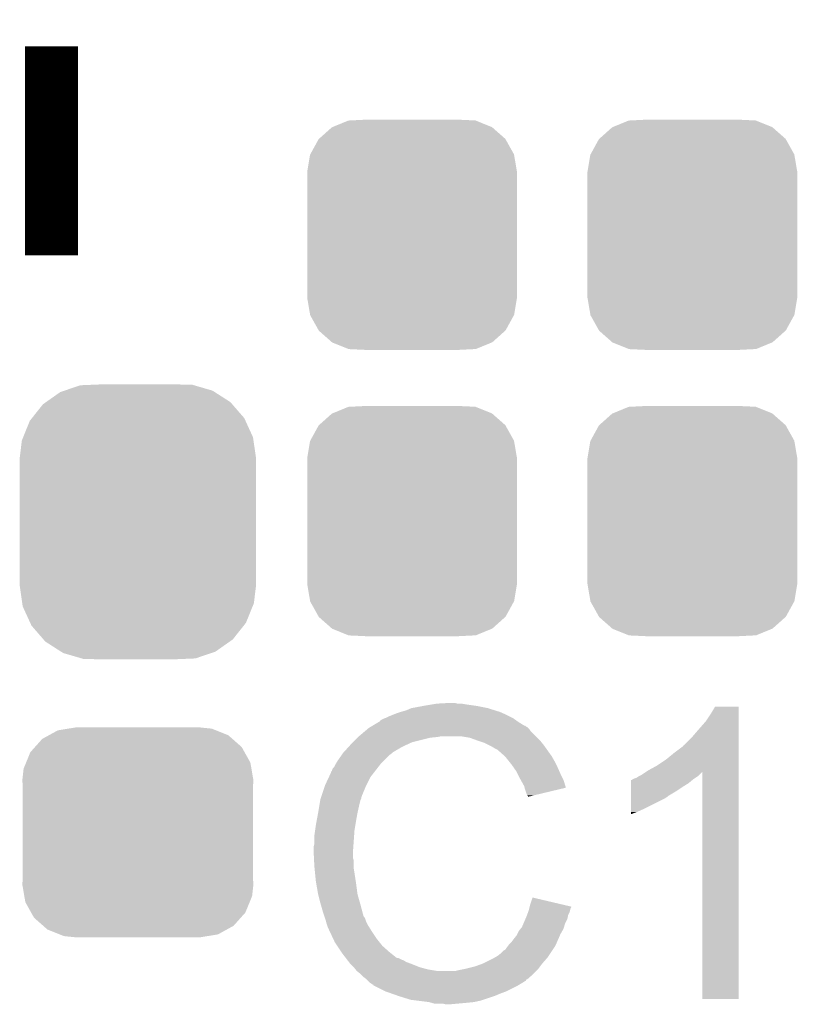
# Model space of a CAD drawing. Extents: x -1.3 to 24.2, y -3.9 to 53.4.
# Tile 41 of 45: x 17.8 to 20.4, y 42.6 to 45.9. Entities that reach past the tile are written whole.
import ezdxf

# ---------------------------------------------------------------- set-up
doc = ezdxf.new("R2010")
doc.units = 0
doc.layers.get('0').update_dxf_attribs({"linetype": 'CONTINUOUS'})
doc.layers.add('LTE_IOT_24_CLICK_V101_GTO', color=11, linetype='CONTINUOUS')
doc.layers.add('LTE_IOT_24_CLICK_V101_GTS', color=8, linetype='CONTINUOUS')

# ---------------------------------------------------------------- blocks, each defined once
blk = doc.blocks.new('CUSTOM_105')
for points in [[(-0.298526, 0.325596), (-0.268438, 0.342124), (0.30335, 0.325596), (0.2622, 0.342124)], [(-0.268438, 0.342124), (-0.233628, 0.347838), (0.2622, 0.342124), (0.247972, 0.347838)], [(-0.233628, 0.347838), (-0.20955, 0.35179), (0.247972, 0.347838), (0.20955, 0.35179)], [(-0.34504, 0.286174), (-0.320744, 0.31339), (0.348152, 0.286174), (0.317222, 0.31339)], [(-0.320744, 0.31339), (-0.298526, 0.325596), (0.317222, 0.31339), (0.30335, 0.325596)], [(-0.37475, 0.234078), (-0.360486, 0.26887), (0.377262, 0.234078), (0.357822, 0.26887)], [(-0.360486, 0.26887), (-0.34504, 0.286174), (0.357822, 0.26887), (0.348152, 0.286174)], [(-0.383124, 0.213652), (-0.37475, 0.234078), (0.380766, 0.213652), (0.377262, 0.234078)], [(-0.38735, 0.17526), (-0.383124, 0.213652), (0.38735, 0.17526), (0.380766, 0.213652)], [(-0.38608, 0.154124), (-0.38735, 0.17526), (0.38608, 0.154124), (0.38735, 0.17526)], [(-0.38608, -0.154124), (-0.38608, 0.154124), (0.38608, -0.154124), (0.38608, 0.154124)], [(-0.38735, -0.17526), (-0.38608, -0.154124), (0.38735, -0.17526), (0.38608, -0.154124)], [(-0.380764, -0.213652), (-0.38735, -0.17526), (0.383124, -0.213652), (0.38735, -0.17526)], [(-0.377262, -0.234078), (-0.380764, -0.213652), (0.374748, -0.234078), (0.383124, -0.213652)], [(-0.35782, -0.26887), (-0.377262, -0.234078), (0.360486, -0.26887), (0.374748, -0.234078)], [(-0.348152, -0.286174), (-0.35782, -0.26887), (0.345038, -0.286174), (0.360486, -0.26887)], [(-0.31722, -0.31339), (-0.348152, -0.286174), (0.320744, -0.31339), (0.345038, -0.286174)], [(-0.30335, -0.325596), (-0.31722, -0.31339), (0.298524, -0.325596), (0.320744, -0.31339)], [(-0.262198, -0.342124), (-0.30335, -0.325596), (0.268438, -0.342124), (0.298524, -0.325596)], [(-0.247972, -0.347838), (-0.262198, -0.342124), (0.233626, -0.347838), (0.268438, -0.342124)], [(-0.20955, -0.35179), (-0.247972, -0.347838), (0.20955, -0.35179), (0.233626, -0.347838)]]:
    blk.add_solid(points)
blk = doc.blocks.new('CUSTOM_107')
for points in [[(-0.267216, 0.361152), (-0.213724, 0.383108), (0.26779, 0.361152), (0.21312, 0.383108)], [(-0.213724, 0.383108), (-0.20803, 0.383392), (0.21312, 0.383108), (0.212412, 0.383392)], [(-0.20803, 0.383392), (-0.154122, 0.38608), (0.212412, 0.383392), (0.154132, 0.38608)], [(-0.312264, 0.321732), (-0.26893, 0.360448), (0.312592, 0.321732), (0.268592, 0.360448)], [(-0.26893, 0.360448), (-0.267216, 0.361152), (0.268592, 0.360448), (0.26779, 0.361152)], [(-0.341452, 0.269636), (-0.313432, 0.320688), (0.341702, 0.269636), (0.313176, 0.320688)], [(-0.313432, 0.320688), (-0.312264, 0.321732), (0.313176, 0.320688), (0.312592, 0.321732)], [(-0.35179, 0.21082), (-0.342144, 0.268372), (0.35179, 0.21082), (0.34192, 0.268372)], [(-0.342144, 0.268372), (-0.341452, 0.269636), (0.34192, 0.268372), (0.341702, 0.269636)], [(-0.35179, 0.20955), (-0.35179, 0.21082), (0.35179, 0.20955), (0.35179, 0.21082)], [(-0.35179, -0.20955), (-0.35179, 0.20955), (0.35179, -0.20955), (0.35179, 0.20955)], [(-0.35179, -0.21082), (-0.35179, -0.20955), (0.35179, -0.21082), (0.35179, -0.20955)], [(-0.34192, -0.268358), (-0.35179, -0.21082), (0.342148, -0.268358), (0.35179, -0.21082)], [(-0.341702, -0.269636), (-0.34192, -0.268358), (0.341446, -0.269636), (0.342148, -0.268358)], [(-0.313184, -0.320676), (-0.341702, -0.269636), (0.31344, -0.320676), (0.341446, -0.269636)], [(-0.312594, -0.321732), (-0.313184, -0.320676), (0.312258, -0.321732), (0.31344, -0.320676)], [(-0.268602, -0.36044), (-0.312594, -0.321732), (0.26894, -0.36044), (0.312258, -0.321732)], [(-0.267792, -0.361154), (-0.268602, -0.36044), (0.2672, -0.361154), (0.26894, -0.36044)], [(-0.213136, -0.383104), (-0.267792, -0.361154), (0.213734, -0.383104), (0.2672, -0.361154)], [(-0.212414, -0.383394), (-0.213136, -0.383104), (0.207926, -0.383394), (0.213734, -0.383104)], [(-0.154122, -0.38608), (-0.212414, -0.383394), (0.154132, -0.38608), (0.207926, -0.383394)]]:
    blk.add_solid(points)
blk = doc.blocks.new('CUSTOM_183')
for points in [[(-0.307838, 0.401654), (-0.260242, 0.435192), (0.310122, 0.401654), (0.257792, 0.435192)], [(-0.260242, 0.435192), (-0.246308, 0.439932), (0.257792, 0.435192), (0.250396, 0.439932)], [(-0.246308, 0.439932), (-0.193082, 0.458036), (0.250396, 0.439932), (0.188364, 0.458036)], [(-0.193082, 0.458036), (-0.150902, 0.459806), (0.188364, 0.458036), (0.182298, 0.459806)], [(-0.150902, 0.459806), (-0.122208, 0.46101), (0.182298, 0.459806), (0.122224, 0.46101)], [(-0.31823, 0.39433), (-0.307838, 0.401654), (0.316482, 0.39433), (0.310122, 0.401654)], [(-0.354944, 0.348086), (-0.31823, 0.39433), (0.356626, 0.348086), (0.316482, 0.39433)], [(-0.384708, 0.283574), (-0.362338, 0.338772), (0.38613, 0.283574), (0.360886, 0.338772)], [(-0.362338, 0.338772), (-0.354944, 0.348086), (0.360886, 0.338772), (0.356626, 0.348086)], [(-0.39624, 0.21336), (-0.388982, 0.273026), (0.39624, 0.21336), (0.38765, 0.273026)], [(-0.388982, 0.273026), (-0.384708, 0.283574), (0.38765, 0.273026), (0.38613, 0.283574)], [(-0.39624, 0.21209), (-0.39624, 0.21336), (0.39624, 0.21209), (0.39624, 0.21336)], [(-0.39624, -0.21209), (-0.39624, 0.21209), (0.39624, -0.21209), (0.39624, 0.21209)], [(-0.39624, -0.21336), (-0.39624, -0.21209), (0.39624, -0.21336), (0.39624, -0.21209)], [(-0.38765, -0.273006), (-0.39624, -0.21336), (0.388986, -0.273006), (0.39624, -0.21336)], [(-0.38613, -0.283574), (-0.38765, -0.273006), (0.384704, -0.283574), (0.388986, -0.273006)], [(-0.360894, -0.338754), (-0.38613, -0.283574), (0.362346, -0.338754), (0.384704, -0.283574)], [(-0.356628, -0.348086), (-0.360894, -0.338754), (0.354938, -0.348086), (0.362346, -0.338754)], [(-0.316494, -0.394316), (-0.356628, -0.348086), (0.318242, -0.394316), (0.354938, -0.348086)], [(-0.310124, -0.401656), (-0.316494, -0.394316), (0.307826, -0.401656), (0.318242, -0.394316)], [(-0.257814, -0.43518), (-0.310124, -0.401656), (0.260256, -0.43518), (0.307826, -0.401656)], [(-0.2504, -0.439932), (-0.257814, -0.43518), (0.246288, -0.439932), (0.260256, -0.43518)], [(-0.188392, -0.45803), (-0.2504, -0.439932), (0.1931, -0.45803), (0.246288, -0.439932)], [(-0.182302, -0.459808), (-0.188392, -0.45803), (0.150812, -0.459808), (0.1931, -0.45803)], [(-0.122208, -0.46101), (-0.182302, -0.459808), (0.122224, -0.46101), (0.150812, -0.459808)]]:
    blk.add_solid(points)

msp = doc.modelspace()

# ---------------------------------------------------------------- linework, layer by layer
at = {"layer": 'LTE_IOT_24_CLICK_V101_GTO', "const_width": 0.1778}
msp.add_lwpolyline([(17.94256, 45.06468), (17.94256, 45.76572)], dxfattribs=at)
at = {"layer": 'LTE_IOT_24_CLICK_V101_GTO'}
for points in [[(19.1897, 43.55338), (19.22018, 43.55846), (19.367498, 43.55338), (19.33194, 43.55846)], [(19.22018, 43.55846), (19.23542, 43.561), (19.33194, 43.55846), (19.316702, 43.561)], [(19.23542, 43.561), (19.281138, 43.56354), (19.304002, 43.561), (19.293842, 43.56354)], [(19.07286, 43.51782), (19.085558, 43.5229), (19.479258, 43.51782), (19.4691, 43.5229)], [(19.085558, 43.5229), (19.098258, 43.52798), (19.4691, 43.5229), (19.45767, 43.52798)], [(19.098258, 43.52798), (19.1135, 43.53306), (19.45767, 43.52798), (19.44624, 43.53306)], [(19.1135, 43.53306), (19.131282, 43.53814), (19.44624, 43.53306), (19.429986, 43.53814)], [(19.131282, 43.53814), (19.149062, 43.54576), (19.429986, 43.53814), (19.405602, 43.54576)], [(19.149062, 43.54576), (19.1897, 43.55338), (19.405602, 43.54576), (19.367498, 43.55338)], [(20.13712, 43.50258), (20.15236, 43.525438), (20.246338, 43.50258), (20.246338, 43.525438)], [(20.15236, 43.525438), (20.167596, 43.550816), (20.246338, 43.525438), (20.24634, 43.550816)], [(20.167596, 43.550816), (20.167612, 43.55084), (20.24634, 43.550816), (20.167612, 43.55084)], [(19.019512, 43.48734), (19.040668, 43.50004), (19.527522, 43.48734), (19.5072, 43.50004)], [(19.040668, 43.50004), (19.04492, 43.502592), (19.5072, 43.50004), (19.503628, 43.502592)], [(19.04492, 43.502592), (19.044936, 43.505126), (19.503628, 43.502592), (19.500078, 43.505126)], [(19.044936, 43.505126), (19.055082, 43.5102), (19.500078, 43.505126), (19.492974, 43.5102)], [(19.055082, 43.5102), (19.062694, 43.512738), (19.492974, 43.5102), (19.489418, 43.512738)], [(19.062694, 43.512738), (19.0627, 43.51274), (19.489418, 43.512738), (19.489416, 43.51274)], [(19.0627, 43.51274), (19.07286, 43.51782), (19.489416, 43.51274), (19.479258, 43.51782)], [(20.10156, 43.46194), (20.13712, 43.50258), (20.246336, 43.46194), (20.246338, 43.50258)], [(18.9738, 43.45178), (18.991808, 43.467018), (19.56562, 43.45178), (19.550382, 43.467018)], [(18.991808, 43.467018), (19.000816, 43.47464), (19.550382, 43.467018), (19.5453, 43.47464)], [(19.000816, 43.47464), (19.006822, 43.479722), (19.5453, 43.47464), (19.540216, 43.479722)], [(19.006822, 43.479722), (19.011046, 43.482258), (19.540216, 43.479722), (19.537678, 43.482258)], [(19.011046, 43.482258), (19.015276, 43.484798), (19.537678, 43.482258), (19.532604, 43.484798)], [(19.015276, 43.484798), (19.019502, 43.487334), (19.532604, 43.484798), (19.530066, 43.487334)], [(19.019502, 43.487334), (19.019512, 43.48734), (19.530066, 43.487334), (19.527522, 43.48734)], [(20.08632, 43.44416), (20.10156, 43.46194), (20.246336, 43.44416), (20.246336, 43.46194)], [(18.938932, 43.41622), (18.94586, 43.42384), (19.118582, 43.41622), (19.13509, 43.42384)], [(18.94586, 43.42384), (18.95348, 43.43146), (19.13509, 43.42384), (19.151598, 43.43146)], [(18.95348, 43.43146), (18.96872, 43.4467), (19.151598, 43.43146), (19.21256, 43.4467)], [(18.96872, 43.4467), (18.97126, 43.44924), (19.21256, 43.4467), (19.237962, 43.44924)], [(18.97126, 43.44924), (18.9738, 43.45178), (19.237962, 43.44924), (19.250658, 43.45178)], [(19.344638, 43.4467), (19.314158, 43.45178), (19.5707, 43.4467), (19.56562, 43.45178)], [(19.37258, 43.43654), (19.344638, 43.4467), (19.58086, 43.43654), (19.5707, 43.4467)], [(19.380206, 43.433998), (19.37258, 43.43654), (19.583402, 43.433998), (19.58086, 43.43654)], [(19.395438, 43.42892), (19.380206, 43.433998), (19.587466, 43.42892), (19.583402, 43.433998)], [(19.41068, 43.4213), (19.395438, 43.42892), (19.59356, 43.4213), (19.587466, 43.42892)], [(20.060944, 43.4213), (20.063466, 43.421306), (20.246336, 43.4213), (20.246336, 43.421306)], [(20.063466, 43.421306), (20.08632, 43.44416), (20.246336, 43.421306), (20.246336, 43.44416)], [(18.915124, 43.388278), (18.92046, 43.3959), (19.0754, 43.388278), (19.085558, 43.3959)], [(18.92046, 43.3959), (18.920462, 43.395902), (19.085558, 43.3959), (19.08556, 43.395902)], [(18.920462, 43.395902), (18.922766, 43.398438), (19.08556, 43.395902), (19.088098, 43.398438)], [(18.922766, 43.398438), (18.938932, 43.41622), (19.088098, 43.398438), (19.118582, 43.41622)], [(19.41576, 43.41876), (19.41068, 43.4213), (19.595376, 43.41876), (19.59356, 43.4213)], [(19.428462, 43.41114), (19.41576, 43.41876), (19.600818, 43.41114), (19.595376, 43.41876)], [(19.438616, 43.406062), (19.428462, 43.41114), (19.604446, 43.406062), (19.600818, 43.41114)], [(19.44116, 43.40352), (19.438616, 43.406062), (19.606262, 43.40352), (19.604446, 43.406062)], [(19.461164, 43.38574), (19.44116, 43.40352), (19.618962, 43.38574), (19.606262, 43.40352)], [(20.0025, 43.37304), (20.03044, 43.3959), (20.246334, 43.37304), (20.246336, 43.3959)], [(20.03044, 43.3959), (20.06092, 43.41877), (20.246336, 43.3959), (20.246336, 43.41877)], [(20.06092, 43.41877), (20.060944, 43.4213), (20.246336, 43.41877), (20.246336, 43.4213)], [(18.889982, 43.347644), (18.89506, 43.357798), (19.037586, 43.347644), (19.045484, 43.357798)], [(18.89506, 43.357798), (18.896582, 43.360338), (19.045484, 43.357798), (19.04746, 43.360338)], [(18.896582, 43.360338), (18.902678, 43.3705), (19.04746, 43.360338), (19.057622, 43.3705)], [(18.902678, 43.3705), (18.915124, 43.388278), (19.057622, 43.3705), (19.0754, 43.388278)], [(19.46402, 43.3832), (19.461164, 43.38574), (19.620414, 43.3832), (19.618962, 43.38574)], [(19.476212, 43.36796), (19.46402, 43.3832), (19.62912, 43.36796), (19.620414, 43.3832)], [(19.48434, 43.3578), (19.476212, 43.36796), (19.6342, 43.3578), (19.62912, 43.36796)], [(19.491452, 43.34764), (19.48434, 43.3578), (19.63928, 43.34764), (19.6342, 43.3578)], [(19.97202, 43.35272), (20.0025, 43.37304), (20.246334, 43.35272), (20.246334, 43.37304)], [(18.872646, 43.314618), (18.87982, 43.329864), (19.0119, 43.314618), (19.023758, 43.329864)], [(18.87982, 43.329864), (18.879826, 43.332406), (19.023758, 43.329864), (19.025734, 43.332406)], [(18.879826, 43.332406), (18.88236, 43.334944), (19.025734, 43.332406), (19.027708, 43.334944)], [(18.88236, 43.334944), (18.884904, 43.34256), (19.027708, 43.334944), (19.033632, 43.34256)], [(18.884904, 43.34256), (18.889982, 43.347644), (19.033632, 43.34256), (19.037586, 43.347644)], [(19.502118, 43.332398), (19.491452, 43.34764), (19.646056, 43.332398), (19.63928, 43.34764)], [(19.505928, 43.32478), (19.502118, 43.332398), (19.64944, 43.32478), (19.646056, 43.332398)], [(19.51482, 43.307), (19.505928, 43.32478), (19.658332, 43.307), (19.64944, 43.32478)], [(19.911062, 43.31716), (19.921222, 43.322242), (20.10918, 43.31716), (20.11426, 43.322242)], [(19.921222, 43.322242), (19.936402, 43.332362), (20.11426, 43.322242), (20.124378, 43.332362)], [(19.936402, 43.332362), (19.944078, 43.337478), (20.246334, 43.332362), (20.246334, 43.337478)], [(19.944078, 43.337478), (19.97202, 43.35272), (20.246334, 43.337478), (20.246334, 43.35272)], [(20.12442, 42.570424), (20.124378, 43.332362), (20.246316, 42.570424), (20.246334, 43.332362)], [(18.8595, 43.28668), (18.872646, 43.314618), (18.99793, 43.28668), (19.0119, 43.314618)], [(19.516234, 43.304458), (19.51482, 43.307), (19.659602, 43.304458), (19.658332, 43.307)], [(19.52752, 43.284142), (19.516234, 43.304458), (19.665674, 43.284142), (19.659602, 43.304458)], [(19.885678, 43.2816), (19.88568, 43.2943), (20.05838, 43.2816), (20.078698, 43.2943)], [(19.88568, 43.2943), (19.885684, 43.30446), (20.078698, 43.2943), (20.09089, 43.30446)], [(19.885684, 43.30446), (19.888206, 43.304466), (20.09089, 43.30446), (20.090898, 43.304466)], [(19.888206, 43.304466), (19.89074, 43.307), (20.090898, 43.304466), (20.09394, 43.307)], [(19.89074, 43.307), (19.890744, 43.307002), (20.09394, 43.307), (20.093942, 43.307002)], [(19.890744, 43.307002), (19.895822, 43.30954), (20.093942, 43.307002), (20.09775, 43.30954)], [(19.895822, 43.30954), (19.903444, 43.312082), (20.09775, 43.30954), (20.101562, 43.312082)], [(19.903444, 43.312082), (19.911062, 43.31716), (20.101562, 43.312082), (20.10918, 43.31716)], [(18.848492, 43.253656), (18.858652, 43.28414), (18.98396, 43.253656), (18.99666, 43.28414)], [(18.858652, 43.28414), (18.8595, 43.28668), (18.99666, 43.28414), (18.99793, 43.28668)], [(19.528794, 43.279054), (19.52752, 43.284142), (19.667194, 43.279054), (19.665674, 43.284142)], [(19.530062, 43.27398), (19.528794, 43.279054), (19.64603, 43.27398), (19.667194, 43.279054)], [(19.53514, 43.258742), (19.530062, 43.27398), (19.582476, 43.258742), (19.64603, 43.27398)], [(19.537678, 43.253664), (19.53514, 43.258742), (19.561298, 43.253664), (19.582476, 43.258742)], [(19.885672, 43.251118), (19.885674, 43.26636), (20.010118, 43.251118), (20.035522, 43.26636)], [(19.885674, 43.26636), (19.885678, 43.2816), (20.035522, 43.26636), (20.05838, 43.2816)], [(18.84045, 43.2181), (18.843836, 43.238418), (18.9738, 43.2181), (18.978878, 43.238418)], [(18.843836, 43.238418), (18.844262, 43.240962), (18.978878, 43.238418), (18.98015, 43.240962)], [(18.844262, 43.240962), (18.845106, 43.243496), (18.98015, 43.240962), (18.981418, 43.243496)], [(18.845106, 43.243496), (18.846798, 43.248576), (18.981418, 43.243496), (18.98142, 43.248576)], [(18.846798, 43.248576), (18.847644, 43.251114), (18.98142, 43.248576), (18.983954, 43.251114)], [(18.847644, 43.251114), (18.848492, 43.253656), (18.983954, 43.251114), (18.98396, 43.253656)], [(19.540214, 43.251126), (19.537678, 43.253664), (19.550712, 43.251126), (19.561298, 43.253664)], [(19.54022, 43.24861), (19.540214, 43.251126), (19.54022, 43.24861), (19.550712, 43.251126)], [(19.885662, 43.20794), (19.88567, 43.2435), (19.92884, 43.20794), (19.999958, 43.2435)], [(19.88567, 43.2435), (19.885672, 43.24858), (19.999958, 43.2435), (20.00758, 43.24858)], [(19.885672, 43.24858), (19.885672, 43.251118), (20.00758, 43.24858), (20.010118, 43.251118)], [(18.8314, 43.1673), (18.83664, 43.19524), (18.96364, 43.1673), (18.96872, 43.19524)], [(18.83664, 43.19524), (18.84045, 43.2181), (18.96872, 43.19524), (18.9738, 43.2181)], [(19.88566, 43.19778), (19.885662, 43.20794), (19.90598, 43.19778), (19.92884, 43.20794)], [(19.88566, 43.190192), (19.88566, 43.19778), (19.88566, 43.190192), (19.90598, 43.19778)], [(18.82902, 43.1546), (18.8314, 43.1673), (18.961522, 43.1546), (18.96364, 43.1673)], [(18.82394, 43.11904), (18.82648, 43.136822), (18.957288, 43.11904), (18.95856, 43.136822)], [(18.82648, 43.136822), (18.82902, 43.1546), (18.95856, 43.136822), (18.961522, 43.1546)], [(18.8214, 43.080942), (18.82394, 43.091102), (18.954568, 43.080942), (18.955294, 43.091102)], [(18.82394, 43.091102), (18.82394, 43.11904), (18.955294, 43.091102), (18.957288, 43.11904)], [(18.8214, 43.065702), (18.8214, 43.080942), (18.95348, 43.065702), (18.954568, 43.080942)], [(18.8214, 43.0657), (18.8214, 43.065702), (18.953482, 43.0657), (18.95348, 43.065702)], [(18.822544, 43.042838), (18.8214, 43.0657), (18.953482, 43.042838), (18.953482, 43.0657)], [(18.822926, 43.035216), (18.822544, 43.042838), (18.95602, 43.035216), (18.953482, 43.042838)], [(18.82394, 43.0149), (18.822926, 43.035216), (18.95602, 43.0149), (18.95602, 43.035216)], [(18.824704, 43.007278), (18.82394, 43.0149), (18.95602, 43.007278), (18.95602, 43.0149)], [(18.826226, 42.99204), (18.824704, 43.007278), (18.95856, 42.99204), (18.95602, 43.007278)], [(18.82902, 42.964098), (18.826226, 42.99204), (18.96286, 42.964098), (18.95856, 42.99204)], [(18.829918, 42.95902), (18.82902, 42.964098), (18.96364, 42.95902), (18.96286, 42.964098)], [(18.83664, 42.92092), (18.829918, 42.95902), (18.96872, 42.92092), (18.96364, 42.95902)], [(18.836642, 42.920918), (18.83664, 42.92092), (18.96872, 42.920918), (18.96872, 42.92092)], [(18.84172, 42.9006), (18.836642, 42.920918), (18.974526, 42.9006), (18.96872, 42.920918)], [(18.846076, 42.88536), (18.84172, 42.9006), (18.97888, 42.88536), (18.974526, 42.9006)], [(19.54784, 42.887898), (19.555482, 42.910756), (19.652562, 42.887898), (19.555482, 42.910756)], [(18.85188, 42.86504), (18.846076, 42.88536), (18.984302, 42.86504), (18.97888, 42.88536)], [(18.857808, 42.84726), (18.85188, 42.86504), (18.989044, 42.84726), (18.984302, 42.86504)], [(19.537044, 42.852338), (19.540852, 42.862498), (19.67484, 42.852338), (19.67992, 42.862498)], [(19.540852, 42.862498), (19.54276, 42.867582), (19.67992, 42.862498), (19.681188, 42.867582)], [(19.54276, 42.867582), (19.544028, 42.872658), (19.681188, 42.867582), (19.682458, 42.872658)], [(19.544028, 42.872658), (19.545298, 42.877736), (19.682458, 42.872658), (19.684998, 42.877736)], [(19.545298, 42.877736), (19.54593, 42.88026), (19.684998, 42.877736), (19.685, 42.88026)], [(19.54593, 42.88026), (19.54784, 42.887898), (19.685, 42.88026), (19.652562, 42.887898)], [(18.858656, 42.844716), (18.857808, 42.84726), (18.991582, 42.844716), (18.989044, 42.84726)], [(18.860348, 42.839638), (18.858656, 42.844716), (18.99412, 42.839638), (18.991582, 42.844716)], [(18.86204, 42.834558), (18.860348, 42.839638), (18.995814, 42.834558), (18.99412, 42.839638)], [(18.862676, 42.83202), (18.86204, 42.834558), (18.99666, 42.83202), (18.995814, 42.834558)], [(18.864582, 42.8244), (18.862676, 42.83202), (19.000472, 42.8244), (18.99666, 42.83202)], [(19.52534, 42.824398), (19.531872, 42.839638), (19.664678, 42.824398), (19.672298, 42.839638)], [(19.531872, 42.839638), (19.53514, 42.84726), (19.672298, 42.839638), (19.673822, 42.84726)], [(19.53514, 42.84726), (19.537044, 42.852338), (19.673822, 42.84726), (19.67484, 42.852338)], [(18.867122, 42.816782), (18.864582, 42.8244), (19.00428, 42.816782), (19.000472, 42.8244)], [(18.86966, 42.809162), (18.867122, 42.816782), (19.009044, 42.809162), (19.00428, 42.816782)], [(18.8722, 42.80408), (18.86966, 42.809162), (19.012218, 42.80408), (19.009044, 42.809162)], [(18.875786, 42.79646), (18.8722, 42.80408), (19.01698, 42.79646), (19.012218, 42.80408)], [(18.886544, 42.7736), (18.875786, 42.79646), (19.03222, 42.7736), (19.01698, 42.79646)], [(19.50466, 42.78884), (19.50974, 42.798998), (19.64944, 42.78884), (19.655244, 42.798998)], [(19.50974, 42.798998), (19.515834, 42.806618), (19.655244, 42.798998), (19.6596, 42.806618)], [(19.515834, 42.806618), (19.5199, 42.811702), (19.6596, 42.806618), (19.66105, 42.811702)], [(19.5199, 42.811702), (19.52534, 42.824398), (19.66105, 42.811702), (19.664678, 42.824398)], [(18.89252, 42.760898), (18.886544, 42.7736), (19.042382, 42.760898), (19.03222, 42.7736)], [(19.476722, 42.75328), (19.48434, 42.760902), (19.63388, 42.75328), (19.637216, 42.760902)], [(19.48434, 42.760902), (19.49196, 42.77106), (19.637216, 42.760902), (19.64166, 42.77106)], [(19.49196, 42.77106), (19.502122, 42.783762), (19.64166, 42.77106), (19.647218, 42.783762)], [(19.502122, 42.783762), (19.50466, 42.78884), (19.647218, 42.783762), (19.64944, 42.78884)], [(18.900986, 42.7482), (18.89252, 42.760898), (19.05254, 42.7482), (19.042382, 42.760898)], [(18.914532, 42.727882), (18.900986, 42.7482), (19.075398, 42.727882), (19.05254, 42.7482)], [(18.91792, 42.7228), (18.914532, 42.727882), (19.081752, 42.7228), (19.075398, 42.727882)], [(19.45132, 42.72534), (19.458944, 42.732962), (19.61642, 42.72534), (19.6215, 42.732962)], [(19.458944, 42.732962), (19.464018, 42.735504), (19.6215, 42.732962), (19.623194, 42.735504)], [(19.464018, 42.735504), (19.4691, 42.74312), (19.623194, 42.735504), (19.628272, 42.74312)], [(19.4691, 42.74312), (19.472908, 42.748198), (19.628272, 42.74312), (19.631658, 42.748198)], [(19.472908, 42.748198), (19.476722, 42.75328), (19.631658, 42.748198), (19.63388, 42.75328)], [(18.929644, 42.70756), (18.91792, 42.7228), (19.100804, 42.70756), (19.081752, 42.7228)], [(18.929646, 42.707558), (18.929644, 42.70756), (19.105884, 42.707558), (19.100804, 42.70756)], [(18.933552, 42.70248), (18.929646, 42.707558), (19.116042, 42.70248), (19.105884, 42.707558)], [(18.935508, 42.699938), (18.933552, 42.70248), (19.123664, 42.699938), (19.116042, 42.70248)], [(18.939414, 42.69486), (18.935508, 42.699938), (19.131278, 42.69486), (19.123664, 42.699938)], [(19.390362, 42.689782), (19.420838, 42.70502), (19.58848, 42.689782), (19.601814, 42.70502)], [(19.420838, 42.70502), (19.429722, 42.710098), (19.601814, 42.70502), (19.60626, 42.710098)], [(19.429722, 42.710098), (19.438616, 42.71518), (19.60626, 42.710098), (19.609646, 42.71518)], [(19.438616, 42.71518), (19.45132, 42.72534), (19.609646, 42.71518), (19.61642, 42.72534)], [(18.94332, 42.689782), (18.939414, 42.69486), (19.144822, 42.689782), (19.131278, 42.69486)], [(18.945862, 42.68724), (18.94332, 42.689782), (19.1516, 42.68724), (19.144822, 42.689782)], [(18.95602, 42.67708), (18.945862, 42.68724), (19.176996, 42.67708), (19.1516, 42.68724)], [(18.956022, 42.677078), (18.95602, 42.67708), (19.177, 42.677078), (19.176996, 42.67708)], [(18.962116, 42.66946), (18.956022, 42.677078), (19.20494, 42.66946), (19.177, 42.677078)], [(18.966178, 42.664382), (18.962116, 42.66946), (19.23541, 42.664382), (19.20494, 42.66946)], [(18.966182, 42.66438), (18.966178, 42.664382), (19.235422, 42.66438), (19.23541, 42.664382)], [(18.978878, 42.654222), (18.966182, 42.66438), (19.558, 42.654222), (19.568158, 42.66438)], [(19.296382, 42.66438), (19.30654, 42.66692), (19.568158, 42.66438), (19.570698, 42.66692)], [(19.30654, 42.66692), (19.31924, 42.66946), (19.570698, 42.66692), (19.573238, 42.66946)], [(19.31924, 42.66946), (19.33194, 42.672), (19.573238, 42.66946), (19.575142, 42.672)], [(19.33194, 42.672), (19.36242, 42.679622), (19.575142, 42.672), (19.580858, 42.679622)], [(19.36242, 42.679622), (19.39036, 42.68978), (19.580858, 42.679622), (19.588478, 42.68978)], [(19.39036, 42.68978), (19.390362, 42.689782), (19.588478, 42.68978), (19.58848, 42.689782)], [(18.978882, 42.65422), (18.978878, 42.654222), (19.558, 42.65422), (19.558, 42.654222)], [(18.98904, 42.644062), (18.978882, 42.65422), (19.546388, 42.644062), (19.558, 42.65422)], [(18.999198, 42.63644), (18.98904, 42.644062), (19.537676, 42.63644), (19.546388, 42.644062)], [(18.999216, 42.636424), (18.999198, 42.63644), (19.535134, 42.636424), (19.537676, 42.63644)], [(19.00428, 42.63136), (18.999216, 42.636424), (19.532594, 42.63136), (19.535134, 42.636424)], [(19.006822, 42.628818), (19.00428, 42.63136), (19.527518, 42.628818), (19.532594, 42.63136)], [(19.011898, 42.623742), (19.006822, 42.628818), (19.519904, 42.623742), (19.527518, 42.628818)], [(19.011902, 42.62374), (19.011898, 42.623742), (19.519902, 42.62374), (19.519904, 42.623742)], [(19.019514, 42.618664), (19.011902, 42.62374), (19.51144, 42.618664), (19.519902, 42.62374)], [(19.022036, 42.61866), (19.019514, 42.618664), (19.511434, 42.61866), (19.51144, 42.618664)], [(19.02206, 42.616136), (19.022036, 42.61866), (19.507226, 42.616136), (19.511434, 42.61866)], [(19.022092, 42.61612), (19.02206, 42.616136), (19.5072, 42.61612), (19.507226, 42.616136)], [(19.0627, 42.5958), (19.022092, 42.61612), (19.46656, 42.5958), (19.5072, 42.61612)], [(19.08429, 42.58818), (19.0627, 42.5958), (19.44624, 42.58818), (19.46656, 42.5958)], [(19.10588, 42.58056), (19.08429, 42.58818), (19.42846, 42.58056), (19.44624, 42.58818)], [(19.146518, 42.56786), (19.10588, 42.58056), (19.390358, 42.56786), (19.42846, 42.58056)], [(19.166838, 42.56532), (19.146518, 42.56786), (19.382738, 42.56532), (19.390358, 42.56786)], [(19.207478, 42.56024), (19.166838, 42.56532), (19.359878, 42.56024), (19.382738, 42.56532)], [(20.246316, 42.5704), (20.12442, 42.570424), (20.246316, 42.5704), (20.246316, 42.570424)], [(19.216368, 42.5577), (19.207478, 42.56024), (19.33448, 42.5577), (19.359878, 42.56024)], [(19.225256, 42.55516), (19.216368, 42.5577), (19.30654, 42.55516), (19.33448, 42.5577)], [(19.263358, 42.55262), (19.253198, 42.55516), (19.278602, 42.55262), (19.30654, 42.55516)]]:
    msp.add_solid(points, dxfattribs=at)

# ---------------------------------------------------------------- block references
at = {"layer": 'LTE_IOT_24_CLICK_V101_GTS'}
for name, p in [('CUSTOM_107', (19.1516, 45.13326)), ('CUSTOM_107', (20.0914, 45.13326)), ('CUSTOM_183', (18.23212, 44.1706)), ('CUSTOM_107', (19.1516, 44.17314)), ('CUSTOM_107', (20.0914, 44.17314)), ('CUSTOM_105', (18.23212, 43.1292))]:
    msp.add_blockref(name, p, dxfattribs=at)

doc.saveas('drawing.dxf')
